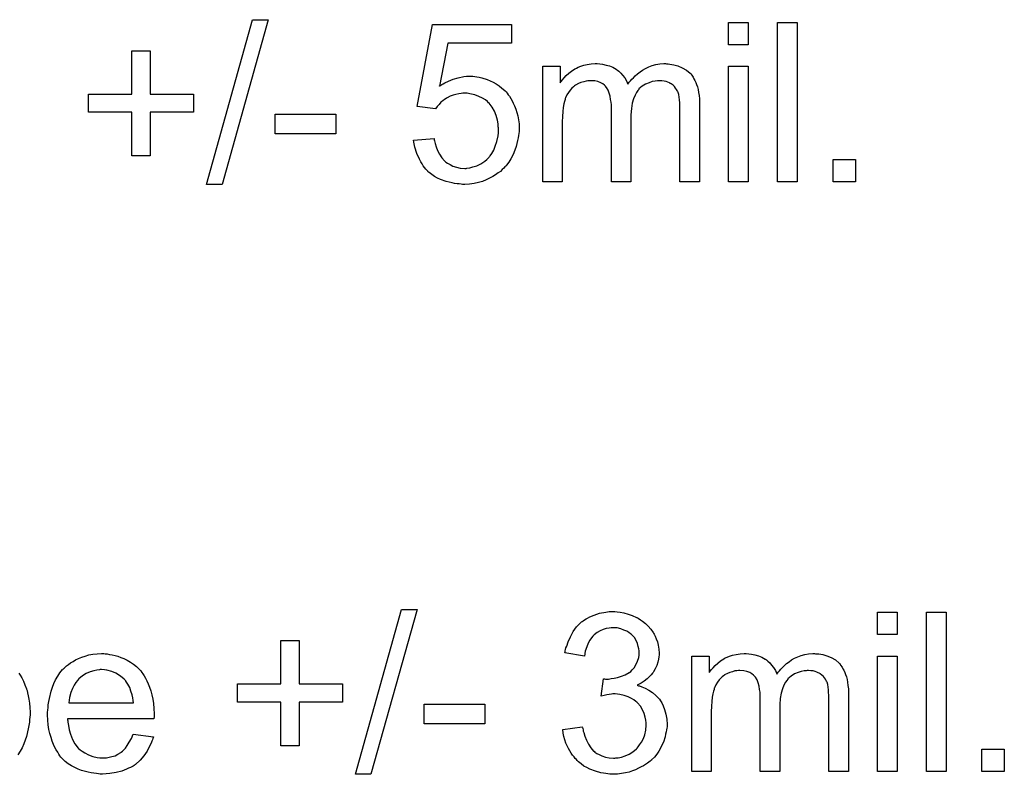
# Model space of a CAD drawing. Extents: x -1.6 to 9, y -2.8 to 5.2.
# Tile 147 of 197: x 6.442 to 6.937, y 1.273 to 1.653. Entities that reach past the tile are written whole.
import ezdxf

# ---------------------------------------------------------------- set-up
doc = ezdxf.new("R2010")
doc.units = 0
doc.layers.add('dfn6-15-57-c_document', color=1, linetype='CONTINUOUS')

msp = doc.modelspace()

# ---------------------------------------------------------------- linework, layer by layer
at = {"layer": 'dfn6-15-57-c_document', "color": 1}
for points in [[(6.543694, 1.569779), (6.535827, 1.569779), (6.559082, 1.65262), (6.56695, 1.65262), (6.543694, 1.569779)], [(6.689245, 1.640819), (6.657196, 1.640819), (6.652915, 1.619183), (6.653031, 1.619298), (6.653262, 1.619414), (6.653609, 1.619646), (6.654188, 1.619993), (6.654882, 1.62034), (6.655692, 1.620803), (6.657543, 1.621728), (6.659857, 1.622654), (6.662402, 1.623464), (6.665179, 1.624042), (6.666568, 1.624274), (6.669113, 1.624274), (6.669807, 1.624158), (6.670733, 1.624042), (6.671774, 1.623926), (6.672931, 1.623695), (6.674204, 1.623348), (6.67698, 1.622538), (6.678485, 1.621959), (6.679989, 1.62115), (6.681493, 1.62034), (6.682997, 1.619414), (6.684385, 1.618257), (6.685774, 1.616984), (6.685889, 1.616869), (6.686121, 1.616637), (6.686468, 1.61629), (6.686931, 1.615712), (6.687509, 1.614902), (6.688088, 1.614092), (6.688782, 1.613051), (6.689476, 1.611894), (6.690055, 1.610621), (6.690749, 1.609233), (6.691327, 1.607613), (6.691906, 1.605993), (6.692369, 1.604257), (6.692716, 1.602291), (6.692947, 1.600324), (6.693063, 1.598241), (6.693063, 1.598125), (6.693063, 1.597778), (6.693063, 1.5972), (6.692947, 1.59639), (6.692831, 1.595464), (6.692716, 1.594423), (6.692484, 1.59315), (6.692253, 1.591878), (6.691559, 1.588869), (6.690402, 1.585745), (6.689708, 1.584126), (6.688782, 1.582621), (6.687856, 1.581002), (6.686699, 1.579498), (6.686584, 1.579382), (6.686352, 1.579035), (6.685889, 1.578572), (6.685311, 1.577994), (6.684501, 1.577299), (6.683575, 1.576374), (6.682418, 1.575564), (6.681146, 1.574638), (6.679757, 1.573713), (6.678137, 1.572903), (6.676402, 1.572093), (6.674551, 1.571283), (6.672584, 1.570704), (6.670386, 1.570242), (6.668072, 1.569895), (6.665642, 1.569779), (6.664601, 1.569779), (6.663791, 1.569895), (6.662865, 1.57001), (6.661824, 1.570126), (6.660551, 1.570242), (6.659278, 1.570589), (6.656386, 1.571283), (6.653493, 1.572324), (6.651989, 1.573018), (6.650485, 1.573828), (6.649097, 1.574754), (6.647708, 1.575795), (6.647593, 1.575911), (6.647361, 1.576027), (6.64713, 1.576489), (6.646667, 1.576952), (6.646089, 1.577531), (6.64551, 1.578225), (6.644816, 1.57915), (6.644237, 1.580192), (6.643543, 1.581233), (6.642849, 1.582506), (6.641576, 1.585283), (6.640535, 1.588522), (6.640188, 1.590258), (6.639957, 1.592109), (6.650254, 1.592919), (6.650254, 1.592803), (6.650254, 1.592572), (6.650369, 1.592225), (6.650485, 1.591646), (6.650832, 1.590373), (6.651295, 1.588638), (6.651989, 1.586902), (6.652915, 1.584936), (6.654072, 1.5832), (6.65546, 1.58158), (6.655692, 1.581465), (6.656154, 1.581002), (6.65708, 1.580423), (6.658353, 1.579729), (6.659741, 1.579035), (6.661477, 1.578456), (6.663444, 1.577994), (6.665642, 1.577878), (6.666336, 1.577878), (6.666799, 1.577994), (6.668187, 1.578109), (6.669807, 1.578572), (6.671774, 1.57915), (6.673741, 1.580076), (6.675824, 1.581465), (6.676749, 1.582274), (6.677675, 1.5832), (6.67779, 1.583316), (6.677906, 1.583431), (6.678137, 1.583778), (6.678485, 1.584126), (6.679294, 1.585398), (6.68022, 1.587018), (6.68103, 1.588985), (6.68184, 1.591415), (6.682418, 1.594307), (6.68265, 1.595811), (6.68265, 1.597431), (6.68265, 1.597547), (6.68265, 1.597778), (6.68265, 1.598241), (6.682534, 1.59882), (6.682534, 1.599514), (6.682418, 1.600324), (6.682071, 1.602175), (6.681493, 1.604373), (6.680683, 1.606571), (6.679526, 1.608654), (6.677906, 1.610621), (6.677906, 1.610737), (6.677675, 1.610852), (6.677096, 1.611431), (6.676055, 1.612241), (6.674667, 1.613166), (6.672815, 1.613976), (6.670733, 1.614786), (6.668303, 1.615365), (6.666915, 1.615596), (6.664716, 1.615596), (6.663791, 1.61548), (6.662634, 1.615365), (6.661245, 1.615017), (6.659857, 1.61467), (6.658353, 1.614092), (6.656849, 1.613398), (6.656733, 1.613282), (6.65627, 1.613051), (6.655576, 1.612472), (6.65465, 1.611894), (6.653725, 1.611084), (6.652799, 1.610042), (6.651758, 1.609001), (6.650948, 1.607728), (6.641692, 1.609001), (6.649444, 1.65019), (6.689245, 1.65019), (6.689245, 1.640819)], [(6.808069, 1.640009), (6.798234, 1.640009), (6.798234, 1.651232), (6.808069, 1.651232), (6.808069, 1.640009)], [(6.832713, 1.571167), (6.822878, 1.571167), (6.822878, 1.651232), (6.832713, 1.651232), (6.832713, 1.571167)], [(6.507596, 1.615249), (6.529347, 1.615249), (6.529347, 1.606109), (6.507596, 1.606109), (6.507596, 1.584126), (6.49834, 1.584126), (6.49834, 1.606109), (6.476588, 1.606109), (6.476588, 1.615249), (6.49834, 1.615249), (6.49834, 1.637), (6.507596, 1.637), (6.507596, 1.615249)], [(6.767111, 1.630406), (6.767921, 1.630406), (6.768731, 1.63029), (6.770698, 1.629943), (6.77278, 1.629364), (6.774978, 1.628439), (6.777177, 1.627282), (6.779028, 1.625662), (6.779259, 1.62543), (6.779722, 1.624736), (6.780532, 1.623695), (6.780879, 1.622885), (6.781342, 1.622075), (6.781805, 1.621034), (6.782152, 1.619993), (6.782615, 1.618836), (6.782962, 1.617447), (6.783193, 1.616059), (6.783425, 1.614439), (6.783656, 1.612819), (6.783656, 1.610968), (6.783656, 1.571167), (6.773821, 1.571167), (6.773821, 1.607613), (6.773821, 1.607728), (6.773821, 1.607844), (6.773821, 1.608538), (6.773821, 1.60958), (6.773706, 1.610852), (6.77359, 1.612241), (6.773474, 1.613629), (6.773243, 1.615017), (6.772896, 1.616059), (6.772896, 1.616175), (6.772664, 1.616522), (6.772433, 1.616984), (6.772086, 1.617563), (6.771623, 1.618257), (6.771045, 1.618951), (6.77035, 1.619646), (6.769425, 1.62034), (6.769309, 1.620455), (6.768962, 1.620571), (6.768499, 1.620803), (6.767689, 1.62115), (6.766879, 1.621497), (6.765838, 1.621728), (6.764797, 1.621844), (6.763524, 1.621959), (6.762946, 1.621959), (6.762483, 1.621844), (6.761326, 1.621728), (6.759937, 1.621497), (6.758318, 1.620918), (6.756582, 1.620224), (6.754847, 1.619183), (6.753227, 1.617794), (6.753111, 1.617563), (6.752648, 1.616984), (6.751954, 1.616059), (6.75126, 1.61467), (6.75045, 1.612819), (6.749872, 1.610621), (6.749409, 1.60796), (6.749177, 1.604836), (6.749177, 1.571167), (6.739343, 1.571167), (6.739343, 1.60877), (6.739343, 1.608885), (6.739343, 1.609117), (6.739343, 1.609348), (6.739343, 1.609811), (6.739227, 1.611084), (6.738996, 1.612472), (6.738764, 1.614092), (6.738301, 1.615712), (6.737723, 1.617216), (6.736913, 1.618604), (6.736797, 1.61872), (6.73645, 1.619183), (6.735872, 1.619646), (6.735062, 1.62034), (6.734021, 1.620918), (6.732632, 1.621497), (6.731012, 1.621844), (6.729046, 1.621959), (6.728351, 1.621959), (6.727541, 1.621844), (6.726616, 1.621728), (6.725459, 1.621381), (6.72407, 1.621034), (6.722798, 1.620455), (6.721409, 1.619761), (6.721294, 1.619646), (6.720831, 1.619298), (6.720252, 1.618836), (6.719442, 1.618141), (6.718632, 1.617216), (6.717823, 1.616059), (6.717013, 1.614786), (6.716319, 1.613282), (6.716203, 1.613051), (6.716087, 1.612472), (6.715856, 1.611546), (6.715509, 1.610274), (6.715162, 1.608538), (6.71493, 1.606456), (6.714814, 1.604026), (6.714699, 1.601249), (6.714699, 1.571167), (6.704864, 1.571167), (6.704864, 1.629249), (6.713657, 1.629249), (6.713657, 1.620918), (6.713773, 1.62115), (6.71412, 1.621612), (6.714814, 1.622422), (6.715624, 1.623348), (6.716666, 1.624505), (6.717938, 1.625662), (6.719327, 1.626819), (6.720947, 1.62786), (6.721178, 1.627976), (6.721756, 1.628323), (6.722682, 1.62867), (6.723955, 1.629249), (6.725459, 1.629711), (6.727194, 1.630059), (6.729161, 1.630406), (6.731244, 1.630521), (6.732285, 1.630521), (6.733558, 1.630406), (6.734946, 1.630174), (6.736682, 1.629827), (6.738417, 1.629364), (6.740153, 1.62867), (6.741773, 1.627745), (6.742004, 1.627629), (6.742467, 1.627282), (6.743161, 1.626703), (6.744087, 1.625778), (6.745012, 1.624736), (6.746053, 1.623464), (6.746979, 1.621959), (6.747673, 1.620224), (6.747789, 1.62034), (6.74802, 1.620687), (6.748367, 1.62115), (6.748946, 1.621844), (6.74964, 1.622654), (6.75045, 1.623464), (6.751376, 1.624389), (6.752533, 1.62543), (6.753805, 1.626356), (6.755078, 1.627282), (6.756582, 1.628092), (6.758202, 1.628901), (6.759937, 1.629596), (6.761789, 1.630059), (6.76364, 1.630406), (6.765722, 1.630521), (6.766532, 1.630521), (6.767111, 1.630406)], [(6.808069, 1.571167), (6.798234, 1.571167), (6.798234, 1.629249), (6.808069, 1.629249), (6.808069, 1.571167)], [(6.60085, 1.595233), (6.570421, 1.595233), (6.570421, 1.605067), (6.60085, 1.605067), (6.60085, 1.595233)], [(6.861985, 1.571167), (6.850762, 1.571167), (6.850762, 1.58239), (6.861985, 1.58239), (6.861985, 1.571167)], [(6.618552, 1.273216), (6.610684, 1.273216), (6.63394, 1.356058), (6.641808, 1.356058), (6.618552, 1.273216)], [(6.742351, 1.354901), (6.743855, 1.354669), (6.745706, 1.354322), (6.747789, 1.353744), (6.749872, 1.35305), (6.751954, 1.352124), (6.75207, 1.352124), (6.752185, 1.352008), (6.75288, 1.351661), (6.753921, 1.350967), (6.755078, 1.350157), (6.756466, 1.349), (6.757855, 1.347727), (6.759243, 1.346223), (6.7604, 1.344488), (6.760516, 1.344256), (6.760863, 1.343678), (6.761326, 1.342637), (6.761904, 1.341364), (6.762483, 1.33986), (6.762946, 1.338124), (6.763293, 1.336157), (6.763408, 1.33419), (6.763408, 1.333959), (6.763408, 1.333265), (6.763293, 1.332339), (6.763061, 1.331066), (6.762714, 1.329562), (6.762136, 1.327943), (6.761441, 1.326323), (6.760516, 1.324703), (6.7604, 1.324472), (6.760053, 1.324009), (6.759359, 1.323199), (6.758433, 1.322273), (6.757276, 1.321232), (6.755888, 1.320075), (6.754268, 1.319034), (6.752301, 1.317992), (6.752417, 1.317992), (6.752648, 1.317877), (6.752995, 1.317761), (6.753458, 1.317645), (6.754731, 1.317182), (6.756351, 1.316488), (6.758202, 1.315563), (6.760053, 1.314406), (6.761789, 1.312902), (6.763408, 1.311166), (6.763524, 1.310935), (6.763987, 1.310241), (6.764681, 1.309083), (6.765375, 1.307579), (6.766069, 1.305728), (6.766764, 1.30353), (6.767226, 1.300985), (6.767342, 1.298208), (6.767342, 1.298092), (6.767342, 1.297745), (6.767342, 1.297166), (6.767226, 1.296472), (6.767111, 1.295547), (6.766879, 1.294505), (6.766648, 1.293348), (6.766417, 1.292076), (6.765491, 1.289299), (6.764797, 1.287795), (6.764103, 1.286406), (6.763177, 1.284902), (6.762136, 1.283398), (6.760979, 1.281894), (6.75959, 1.280506), (6.759475, 1.28039), (6.759243, 1.280159), (6.75878, 1.279811), (6.758202, 1.279349), (6.757508, 1.27877), (6.756582, 1.278192), (6.755541, 1.277497), (6.754268, 1.276919), (6.752995, 1.276225), (6.751491, 1.275531), (6.749987, 1.274952), (6.748252, 1.274373), (6.7464, 1.273911), (6.744434, 1.273564), (6.742467, 1.273332), (6.740268, 1.273216), (6.739227, 1.273216), (6.738533, 1.273332), (6.737607, 1.273448), (6.736566, 1.273564), (6.735409, 1.273795), (6.734136, 1.274026), (6.731359, 1.274721), (6.728467, 1.275878), (6.726963, 1.276572), (6.725574, 1.277382), (6.724186, 1.278423), (6.722798, 1.279464), (6.722682, 1.27958), (6.722451, 1.279811), (6.722104, 1.280159), (6.721756, 1.280621), (6.721178, 1.2812), (6.720599, 1.28201), (6.719905, 1.28282), (6.719211, 1.283861), (6.718517, 1.285018), (6.717823, 1.286175), (6.71655, 1.288952), (6.715509, 1.292191), (6.715162, 1.293927), (6.71493, 1.295778), (6.724765, 1.297051), (6.724765, 1.296935), (6.72488, 1.296704), (6.724996, 1.296241), (6.725112, 1.295662), (6.725227, 1.294968), (6.725459, 1.294158), (6.726037, 1.292423), (6.726847, 1.29034), (6.727889, 1.288373), (6.729046, 1.286522), (6.730434, 1.284902), (6.730665, 1.284786), (6.731128, 1.284324), (6.732054, 1.283745), (6.733211, 1.283167), (6.734599, 1.282473), (6.736335, 1.281894), (6.738301, 1.281431), (6.740384, 1.281315), (6.741078, 1.281315), (6.741541, 1.281431), (6.742814, 1.281547), (6.744434, 1.281894), (6.746285, 1.282473), (6.748252, 1.283282), (6.750219, 1.284439), (6.75207, 1.286059), (6.752301, 1.286291), (6.75288, 1.286985), (6.753574, 1.288026), (6.754499, 1.289415), (6.755425, 1.29115), (6.756119, 1.293117), (6.756698, 1.295431), (6.756929, 1.297976), (6.756929, 1.298092), (6.756929, 1.298323), (6.756929, 1.29867), (6.756814, 1.299133), (6.756698, 1.300406), (6.756351, 1.30191), (6.755888, 1.303761), (6.755078, 1.305612), (6.753921, 1.307464), (6.752417, 1.309199), (6.752185, 1.309431), (6.751607, 1.309893), (6.750681, 1.310588), (6.749409, 1.311398), (6.747789, 1.312207), (6.745822, 1.312902), (6.743624, 1.313364), (6.741194, 1.313596), (6.740153, 1.313596), (6.739343, 1.31348), (6.738301, 1.313364), (6.737145, 1.313133), (6.735756, 1.312902), (6.734252, 1.312554), (6.735409, 1.321232), (6.735988, 1.321232), (6.73645, 1.321116), (6.737954, 1.321116), (6.739227, 1.321348), (6.740731, 1.321579), (6.742467, 1.321926), (6.744434, 1.322505), (6.746285, 1.323315), (6.748252, 1.324356), (6.748367, 1.324356), (6.748483, 1.324472), (6.749062, 1.324934), (6.749872, 1.325744), (6.750797, 1.326786), (6.751723, 1.32829), (6.752533, 1.330025), (6.753111, 1.331992), (6.753342, 1.333149), (6.753342, 1.334422), (6.753342, 1.334537), (6.753342, 1.334653), (6.753342, 1.335347), (6.753111, 1.336273), (6.75288, 1.337546), (6.752417, 1.338934), (6.751838, 1.340438), (6.750913, 1.341942), (6.74964, 1.343331), (6.749524, 1.343446), (6.748946, 1.343909), (6.748136, 1.344488), (6.747095, 1.345182), (6.745706, 1.34576), (6.744087, 1.346339), (6.742235, 1.346802), (6.740153, 1.346917), (6.739227, 1.346917), (6.738186, 1.346686), (6.736797, 1.346455), (6.735293, 1.345992), (6.733789, 1.345413), (6.732169, 1.344488), (6.730665, 1.343331), (6.73055, 1.343215), (6.730087, 1.342637), (6.729393, 1.341827), (6.728583, 1.34067), (6.727773, 1.339166), (6.726963, 1.337314), (6.726269, 1.335116), (6.725806, 1.332571), (6.715971, 1.334306), (6.715971, 1.334422), (6.716087, 1.334769), (6.716203, 1.335232), (6.716319, 1.335926), (6.71655, 1.336736), (6.716897, 1.337661), (6.717591, 1.33986), (6.718748, 1.342405), (6.720137, 1.34495), (6.721872, 1.34738), (6.72407, 1.349579), (6.724186, 1.349694), (6.724417, 1.34981), (6.724765, 1.350041), (6.725227, 1.350388), (6.725806, 1.350851), (6.726616, 1.351314), (6.727426, 1.351777), (6.728467, 1.352355), (6.730781, 1.353281), (6.733442, 1.354207), (6.736566, 1.354785), (6.738186, 1.355016), (6.741078, 1.355016), (6.742351, 1.354901)], [(6.882926, 1.343446), (6.873092, 1.343446), (6.873092, 1.354669), (6.882926, 1.354669), (6.882926, 1.343446)], [(6.907571, 1.274605), (6.897736, 1.274605), (6.897736, 1.354669), (6.907571, 1.354669), (6.907571, 1.274605)], [(6.582454, 1.318687), (6.604205, 1.318687), (6.604205, 1.309546), (6.582454, 1.309546), (6.582454, 1.287563), (6.573198, 1.287563), (6.573198, 1.309546), (6.551446, 1.309546), (6.551446, 1.318687), (6.573198, 1.318687), (6.573198, 1.340438), (6.582454, 1.340438), (6.582454, 1.318687)], [(6.485034, 1.333843), (6.48596, 1.333727), (6.487117, 1.333496), (6.48839, 1.333265), (6.489894, 1.332918), (6.491282, 1.332571), (6.492902, 1.331992), (6.494406, 1.331414), (6.496026, 1.330604), (6.497645, 1.329678), (6.499265, 1.328637), (6.500769, 1.327364), (6.502158, 1.325976), (6.502274, 1.32586), (6.502505, 1.325629), (6.502852, 1.325166), (6.503315, 1.324472), (6.503893, 1.323662), (6.504472, 1.322736), (6.505166, 1.321579), (6.50586, 1.320191), (6.506554, 1.318687), (6.507249, 1.317067), (6.507827, 1.315216), (6.508406, 1.313249), (6.508868, 1.31105), (6.509216, 1.308736), (6.509447, 1.306307), (6.509563, 1.303646), (6.509563, 1.30353), (6.509563, 1.303067), (6.509563, 1.302257), (6.509447, 1.3011), (6.466059, 1.3011), (6.466059, 1.300984), (6.466059, 1.300637), (6.466175, 1.300175), (6.466175, 1.29948), (6.466291, 1.29867), (6.466522, 1.297745), (6.466869, 1.295662), (6.467564, 1.293348), (6.468489, 1.290803), (6.469762, 1.288489), (6.471382, 1.286406), (6.471497, 1.286406), (6.471613, 1.286175), (6.472307, 1.285596), (6.473349, 1.284786), (6.474737, 1.283976), (6.476588, 1.283051), (6.478671, 1.282241), (6.480985, 1.281662), (6.482257, 1.281547), (6.483646, 1.281431), (6.484571, 1.281431), (6.485613, 1.281547), (6.486885, 1.281778), (6.488274, 1.282125), (6.489894, 1.282588), (6.491398, 1.283282), (6.492902, 1.284208), (6.493017, 1.284324), (6.493596, 1.284786), (6.49429, 1.285481), (6.4951, 1.286406), (6.496026, 1.287679), (6.497067, 1.289299), (6.498108, 1.29115), (6.499034, 1.293348), (6.509216, 1.292075), (6.509216, 1.29196), (6.5091, 1.291728), (6.508984, 1.291266), (6.508753, 1.290571), (6.508406, 1.289877), (6.508059, 1.288952), (6.507133, 1.286985), (6.505976, 1.284786), (6.504356, 1.282472), (6.502505, 1.280274), (6.500191, 1.278191), (6.500075, 1.278191), (6.499844, 1.27796), (6.499497, 1.277729), (6.499034, 1.277382), (6.49834, 1.277034), (6.497645, 1.276687), (6.49672, 1.276225), (6.495679, 1.275762), (6.494522, 1.275299), (6.493365, 1.274836), (6.490472, 1.274142), (6.487233, 1.273563), (6.483646, 1.273332), (6.482373, 1.273332), (6.481563, 1.273448), (6.480522, 1.273563), (6.479249, 1.273795), (6.477861, 1.274026), (6.476357, 1.274258), (6.473117, 1.275183), (6.471382, 1.275878), (6.469762, 1.276572), (6.468026, 1.277497), (6.466407, 1.278539), (6.464902, 1.279696), (6.463398, 1.281084), (6.463283, 1.2812), (6.463051, 1.281431), (6.462704, 1.281894), (6.462241, 1.282588), (6.461663, 1.283398), (6.461084, 1.284324), (6.46039, 1.285481), (6.459696, 1.286753), (6.459002, 1.288257), (6.458307, 1.289877), (6.457729, 1.291728), (6.45715, 1.293695), (6.456688, 1.295778), (6.456341, 1.298092), (6.456109, 1.300522), (6.455993, 1.303067), (6.455993, 1.303183), (6.455993, 1.303761), (6.455993, 1.304455), (6.456109, 1.305497), (6.456225, 1.306769), (6.456341, 1.308158), (6.456572, 1.309778), (6.456919, 1.311397), (6.457845, 1.3151), (6.458423, 1.316951), (6.459117, 1.318918), (6.460043, 1.320769), (6.461084, 1.322505), (6.462241, 1.32424), (6.463514, 1.32586), (6.46363, 1.325976), (6.463861, 1.326207), (6.464324, 1.326554), (6.464902, 1.327133), (6.465597, 1.327711), (6.466522, 1.328405), (6.467564, 1.329215), (6.468836, 1.329909), (6.470109, 1.330719), (6.471613, 1.331414), (6.473233, 1.332108), (6.474968, 1.332686), (6.476819, 1.333265), (6.478786, 1.333612), (6.480869, 1.333843), (6.483067, 1.333959), (6.484224, 1.333959), (6.485034, 1.333843)], [(6.841969, 1.333843), (6.842779, 1.333843), (6.843588, 1.333728), (6.845555, 1.33338), (6.847638, 1.332802), (6.849836, 1.331876), (6.852035, 1.330719), (6.853886, 1.3291), (6.854117, 1.328868), (6.85458, 1.328174), (6.85539, 1.327133), (6.855737, 1.326323), (6.8562, 1.325513), (6.856663, 1.324472), (6.85701, 1.32343), (6.857472, 1.322273), (6.85782, 1.320885), (6.858051, 1.319496), (6.858282, 1.317877), (6.858514, 1.316257), (6.858514, 1.314406), (6.858514, 1.274605), (6.848679, 1.274605), (6.848679, 1.31105), (6.848679, 1.311166), (6.848679, 1.311282), (6.848679, 1.311976), (6.848679, 1.313017), (6.848564, 1.31429), (6.848448, 1.315678), (6.848332, 1.317067), (6.848101, 1.318455), (6.847754, 1.319496), (6.847754, 1.319612), (6.847522, 1.319959), (6.847291, 1.320422), (6.846944, 1.321001), (6.846481, 1.321695), (6.845903, 1.322389), (6.845208, 1.323083), (6.844283, 1.323777), (6.844167, 1.323893), (6.84382, 1.324009), (6.843357, 1.32424), (6.842547, 1.324587), (6.841737, 1.324934), (6.840696, 1.325166), (6.839655, 1.325282), (6.838382, 1.325397), (6.837803, 1.325397), (6.837341, 1.325282), (6.836184, 1.325166), (6.834795, 1.324934), (6.833176, 1.324356), (6.83144, 1.323662), (6.829704, 1.32262), (6.828085, 1.321232), (6.827969, 1.321001), (6.827506, 1.320422), (6.826812, 1.319496), (6.826118, 1.318108), (6.825308, 1.316257), (6.824729, 1.314059), (6.824267, 1.311398), (6.824035, 1.308274), (6.824035, 1.274605), (6.814201, 1.274605), (6.814201, 1.312207), (6.814201, 1.312323), (6.814201, 1.312554), (6.814201, 1.312786), (6.814201, 1.313249), (6.814085, 1.314521), (6.813854, 1.31591), (6.813622, 1.31753), (6.813159, 1.319149), (6.812581, 1.320653), (6.811771, 1.322042), (6.811655, 1.322158), (6.811308, 1.32262), (6.81073, 1.323083), (6.80992, 1.323777), (6.808878, 1.324356), (6.80749, 1.324934), (6.80587, 1.325282), (6.803903, 1.325397), (6.803209, 1.325397), (6.802399, 1.325282), (6.801474, 1.325166), (6.800317, 1.324819), (6.798928, 1.324472), (6.797656, 1.323893), (6.796267, 1.323199), (6.796151, 1.323083), (6.795689, 1.322736), (6.79511, 1.322273), (6.7943, 1.321579), (6.79349, 1.320653), (6.792681, 1.319496), (6.791871, 1.318224), (6.791176, 1.31672), (6.791061, 1.316488), (6.790945, 1.31591), (6.790714, 1.314984), (6.790367, 1.313711), (6.790019, 1.311976), (6.789788, 1.309893), (6.789672, 1.307464), (6.789557, 1.304687), (6.789557, 1.274605), (6.779722, 1.274605), (6.779722, 1.332686), (6.788515, 1.332686), (6.788515, 1.324356), (6.788631, 1.324587), (6.788978, 1.32505), (6.789672, 1.32586), (6.790482, 1.326786), (6.791524, 1.327943), (6.792796, 1.3291), (6.794185, 1.330257), (6.795804, 1.331298), (6.796036, 1.331414), (6.796614, 1.331761), (6.79754, 1.332108), (6.798813, 1.332686), (6.800317, 1.333149), (6.802052, 1.333496), (6.804019, 1.333843), (6.806102, 1.333959), (6.807143, 1.333959), (6.808416, 1.333843), (6.809804, 1.333612), (6.81154, 1.333265), (6.813275, 1.332802), (6.815011, 1.332108), (6.81663, 1.331182), (6.816862, 1.331066), (6.817325, 1.330719), (6.818019, 1.330141), (6.818944, 1.329215), (6.81987, 1.328174), (6.820911, 1.326901), (6.821837, 1.325397), (6.822531, 1.323662), (6.822647, 1.323777), (6.822878, 1.324124), (6.823225, 1.324587), (6.823804, 1.325282), (6.824498, 1.326091), (6.825308, 1.326901), (6.826234, 1.327827), (6.827391, 1.328868), (6.828663, 1.329794), (6.829936, 1.330719), (6.83144, 1.331529), (6.83306, 1.332339), (6.834795, 1.333033), (6.836646, 1.333496), (6.838498, 1.333843), (6.84058, 1.333959), (6.84139, 1.333959), (6.841969, 1.333843)], [(6.882926, 1.274605), (6.873092, 1.274605), (6.873092, 1.332686), (6.882926, 1.332686), (6.882926, 1.274605)], [(6.441531, 1.324124), (6.442225, 1.323083), (6.443035, 1.321695), (6.443845, 1.320075), (6.444655, 1.318224), (6.445349, 1.316257), (6.445349, 1.316141), (6.445465, 1.316025), (6.445581, 1.315678), (6.445696, 1.315331), (6.445928, 1.314174), (6.446275, 1.31267), (6.446622, 1.310935), (6.446969, 1.308968), (6.447085, 1.306769), (6.4472, 1.304455), (6.4472, 1.30434), (6.4472, 1.303761), (6.4472, 1.303067), (6.447085, 1.302026), (6.446969, 1.300753), (6.446853, 1.299365), (6.446622, 1.297745), (6.446275, 1.296009), (6.445349, 1.292307), (6.444771, 1.29034), (6.444076, 1.288489), (6.443266, 1.286522), (6.442225, 1.284786), (6.441068, 1.283051)], [(6.483183, 1.32586), (6.482489, 1.32586), (6.482026, 1.325744), (6.480753, 1.325629), (6.479249, 1.325281), (6.477398, 1.324703), (6.475431, 1.323893), (6.47358, 1.322736), (6.471729, 1.321232), (6.471497, 1.321001), (6.471034, 1.320422), (6.470225, 1.319381), (6.469415, 1.317992), (6.468489, 1.316372), (6.467679, 1.31429), (6.466985, 1.31186), (6.466638, 1.309199), (6.49915, 1.309199), (6.49915, 1.309315), (6.49915, 1.309546), (6.499034, 1.309893), (6.499034, 1.310356), (6.498802, 1.311745), (6.498455, 1.313249), (6.497877, 1.3151), (6.497298, 1.316835), (6.496373, 1.318571), (6.495332, 1.320075), (6.495332, 1.320191), (6.4951, 1.320306), (6.494522, 1.321001), (6.49348, 1.321926), (6.492092, 1.322967), (6.490356, 1.324009), (6.488274, 1.324934), (6.485844, 1.325629), (6.484571, 1.325744), (6.483183, 1.32586)], [(6.675708, 1.29867), (6.645279, 1.29867), (6.645279, 1.308505), (6.675708, 1.308505), (6.675708, 1.29867)], [(6.936843, 1.274605), (6.92562, 1.274605), (6.92562, 1.285828), (6.936843, 1.285828), (6.936843, 1.274605)]]:
    msp.add_lwpolyline(points, dxfattribs=at)

doc.saveas('drawing.dxf')
